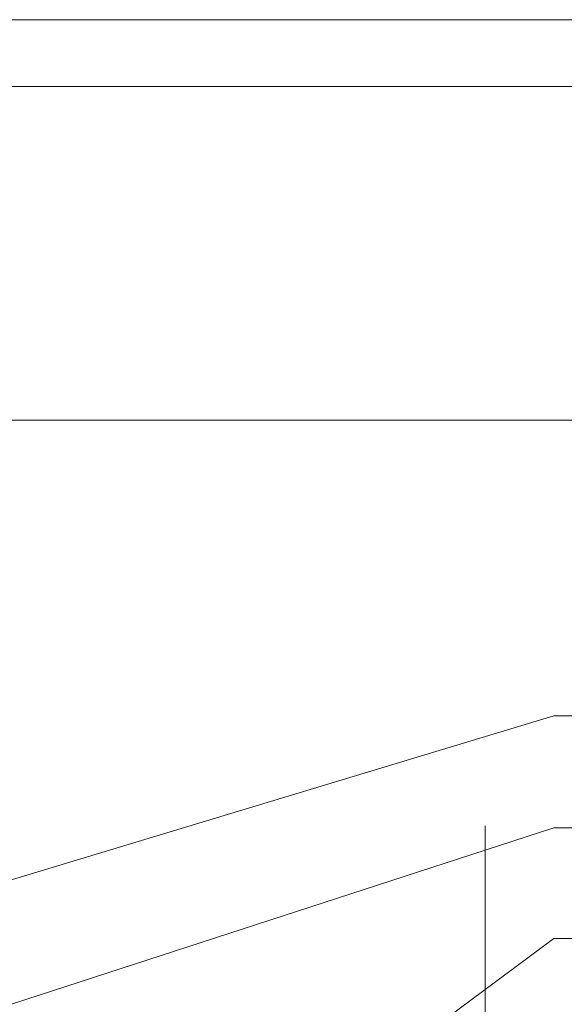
# Model space of a CAD drawing. Header units: millimetres. Extents: x -456324 to -444643, y 41194 to 44766.
# Tile 13 of 23: x -454475 to -454271, y 43237 to 43606. Entities that reach past the tile are written whole.
import ezdxf
from ezdxf.xclip import XClip

# ---------------------------------------------------------------- set-up
doc = ezdxf.new("R2010")
doc.units = ezdxf.units.MM
doc.header["$MEASUREMENT"] = 0
doc.header["$XCLIPFRAME"] = 0
for name, color, linetype in [('POHLED ZÁPADNÍ_1__K EXPEDICI', 7, 'Continuous'), ('POHLED ZÁPADNÍ_1_DEK_KÓTY', 7, 'Continuous'), ('POHLED ZÁPADNÍ_1_DEK_POPIS', 7, 'Continuous'), ('POHLED ZÁPADNÍ_1_DEK_SLABA', 7, 'Continuous'), ('POHLED ZÁPADNÍ_1_moje-rastr-pozn', 7, 'Continuous')]:
    doc.layers.add(name, color=color, linetype=linetype)

# ---------------------------------------------------------------- blocks, each defined once
blk = doc.blocks.new('Kresba_1_1', base_point=(-458293.76, 41579.19))
at = {"layer": 'POHLED ZÁPADNÍ_1__K EXPEDICI', "color": 3, "linetype": 'Continuous', "lineweight": 18, "flags": 128}
blk.add_lwpolyline([(-455317.69, 43606.19), (-453832.69, 43606.19), (-453832.69, 41506.19), (-455317.69, 41506.19)], close=True, dxfattribs=at)
at = {"layer": 'POHLED ZÁPADNÍ_1_DEK_KÓTY', "color": 6, "linetype": 'Continuous', "lineweight": 18}
for p, q in [((-454507.44, 43274.93), (-454274.7, 43345.32)), ((-454274.7, 43345.32), (-454272.7, 43345.32)), ((-454272.7, 43345.32), (-454003.26, 43345.32)), ((-454545.81, 43215.28), (-454274.7, 43303.41)), ((-454274.7, 43303.41), (-454272.7, 43303.41)), ((-454272.7, 43303.41), (-454070.49, 43303.41)), ((-454326.66, 43223.36), (-454274.7, 43261.91)), ((-454274.7, 43261.91), (-454272.7, 43261.91)), ((-454272.7, 43261.91), (-454098.5, 43261.91))]:
    blk.add_line(p, q, dxfattribs=at)
at = {"layer": 'POHLED ZÁPADNÍ_1_DEK_POPIS', "color": 6, "linetype": 'Continuous', "lineweight": 18}
blk.add_line((-455292.69, 43456.19), (-453857.69, 43456.19), dxfattribs=at)
at = {"layer": 'POHLED ZÁPADNÍ_1_DEK_POPIS', "color": 6, "linetype": 'Continuous', "lineweight": 18, "flags": 128}
blk.add_lwpolyline([(-455292.69, 43581.19), (-453857.69, 43581.19), (-453857.69, 41531.19), (-455292.69, 41531.19)], close=True, dxfattribs=at)
at = {"layer": 'POHLED ZÁPADNÍ_1_DEK_SLABA', "color": 153, "linetype": 'Continuous', "lineweight": 18}
blk.add_line((-454300.4, 43225.33), (-454300.4, 43304.17), dxfattribs=at)
at = {"layer": 'POHLED ZÁPADNÍ_1_moje-rastr-pozn', "color": 241, "linetype": 'Continuous', "lineweight": 18}
blk.add_line((-456324.45, 43606.19), (-453597.59, 43606.19), dxfattribs=at)

msp = doc.modelspace()

# ---------------------------------------------------------------- block references
at = {"color": 9, "linetype": 'Continuous', "lineweight": 13}
ref = msp.add_blockref('Kresba_1_1', (-458293.76, 41579.19), dxfattribs=at)
XClip(ref).set_block_clipping_path([(-456324.4506340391, 41194.190298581), (-453597.5864013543, 44766.3417775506)])

doc.saveas('drawing.dxf')
